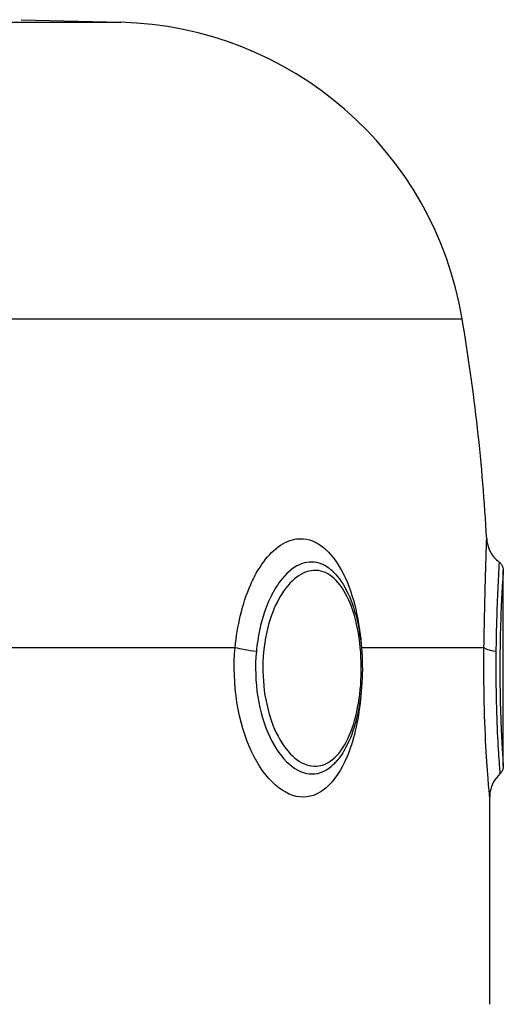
# Model space of a CAD drawing. Header units: millimetres. Extents: x 0 to 8400, y 0 to 5940.
# Tile 22 of 50: x 3321 to 3368, y 2866 to 2960. Entities that reach past the tile are written whole.
import ezdxf

# ---------------------------------------------------------------- set-up
doc = ezdxf.new("R2010")
doc.units = ezdxf.units.MM
doc.header["$LTSCALE"] = 20
doc.layers.add('02-LINIE-035', color=2, linetype='CONTINUOUS')

msp = doc.modelspace()

# ---------------------------------------------------------------- linework, layer by layer
at = {"layer": '02-LINIE-035'}
for p, q in [((3321.485, 2960.09), (3330.99, 2959.841)), ((3264.568, 2959.841), (3330.99, 2959.841)), ((3263.6, 2931.504), (3363.627, 2931.504)), ((3367.556, 2888.729), (3367.556, 2907.444)), ((3260.732, 2900.088), (3341.93, 2900.088)), ((3353.995, 2900.088), (3365.708, 2900.088)), ((3366.256, 2865.969), (3366.256, 2885.775))]:
    msp.add_line(p, q, dxfattribs=at)
for centre, radius, start, end in [((3330.1, 2925.852), 34, 9.56837, 88.5), ((3177.256, 2900.088), 189, 3.15113, 9.56837)]:
    msp.add_arc(centre, radius, start, end, dxfattribs=at)
for centre, major_axis, ratio, start_param, end_param in [((3344.382, 2900.088), (-2.986, 0.288), 0.135021, 0.62097, 1.44019), ((3356.718, 2900.088), (-2.993, -0.21), 0.150022, 5.938053, 5.939953), ((3356.718, 2900.088), (-2.993, -0.21), 0.150022, 5.845127, 5.84659), ((3368.695, 2900.088), (-3, 0.046), 0.164562, 0.092094, 0.911315)]:
    msp.add_ellipse(centre, major_axis=major_axis, ratio=ratio, start_param=start_param, end_param=end_param, dxfattribs=at)
for points, knots in [([(3341.93, 2900.088), (3342.03, 2901.124), (3342.196, 2902.131), (3342.421, 2903.083), (3342.68, 2904.174), (3343.016, 2905.195), (3343.42, 2906.108), (3343.639, 2906.606), (3343.879, 2907.071), (3344.136, 2907.5), (3344.581, 2908.24), (3345.074, 2908.855), (3345.595, 2909.33), (3346.17, 2909.855), (3346.78, 2910.209), (3347.4, 2910.373), (3347.661, 2910.443), (3347.924, 2910.478), (3348.187, 2910.478), (3348.944, 2910.479), (3349.687, 2910.182), (3350.371, 2909.631), (3350.999, 2909.125), (3351.577, 2908.405), (3352.072, 2907.505), (3352.595, 2906.556), (3353.029, 2905.407), (3353.357, 2904.131), (3353.615, 2903.123), (3353.807, 2902.037), (3353.924, 2900.909), (3353.952, 2900.637), (3353.976, 2900.363), (3353.995, 2900.088)], [0, 0, 0, 0, 0.0902582, 0.0902582, 0.0902582, 0.1936914, 0.1936914, 0.1936914, 0.25, 0.25, 0.25, 0.3473076, 0.3473076, 0.3473076, 0.4547331, 0.4547331, 0.4547331, 0.5, 0.5, 0.5, 0.6303366, 0.6303366, 0.6303366, 0.75, 0.75, 0.75, 0.8762367, 0.8762367, 0.8762367, 0.975991, 0.975991, 0.975991, 1, 1, 1, 1]), ([(3365.708, 2900.088), (3365.751, 2902.959), (3365.817, 2905.598), (3365.873, 2907.5), (3365.903, 2908.502), (3365.929, 2909.275), (3365.946, 2909.782), (3365.962, 2910.237), (3365.97, 2910.478), (3365.97, 2910.478), (3365.97, 2910.478), (3365.97, 2910.478), (3365.97, 2910.478)], [0, 0, 0, 0, 0.25, 0.25, 0.25, 0.3818068, 0.3818068, 0.3818068, 0.5, 0.5, 0.5, 0.5001763, 0.5001763, 0.5001763, 0.5001763]), ([(3365.97, 2910.478), (3365.988, 2910.155), (3366.06, 2909.83), (3366.301, 2909.228), (3366.473, 2908.942), (3366.825, 2908.53), (3366.985, 2908.38), (3367.158, 2908.249)], [0, 0, 0, 0, 0.0971713, 0.0971713, 0.1946977, 0.1946977, 0.2597907, 0.2597907, 0.2597907, 0.2597907]), ([(3351.31, 2907.297), (3350.993, 2907.607), (3350.657, 2907.846), (3350.308, 2908.006), (3349.955, 2908.167), (3349.588, 2908.248), (3349.216, 2908.248), (3348.919, 2908.248), (3348.62, 2908.196), (3348.325, 2908.092), (3347.66, 2907.859), (3347.001, 2907.361), (3346.41, 2906.641), (3346.207, 2906.393), (3346.011, 2906.119), (3345.824, 2905.82), (3345.47, 2905.253), (3345.153, 2904.604), (3344.884, 2903.892), (3344.473, 2902.804), (3344.176, 2901.585), (3344.014, 2900.275), (3343.991, 2900.092), (3343.971, 2899.909), (3343.954, 2899.726)], [0.345577, 0.345577, 0.345577, 0.345577, 0.4224426, 0.4224426, 0.4224426, 0.5, 0.5, 0.5, 0.5620177, 0.5620177, 0.5620177, 0.7019548, 0.7019548, 0.7019548, 0.75, 0.75, 0.75, 0.8412321, 0.8412321, 0.8412321, 0.9806098, 0.9806098, 0.9806098, 1, 1, 1, 1]), ([(3353.926, 2899.604), (3353.835, 2900.858), (3353.633, 2902.071), (3353.32, 2903.149), (3352.717, 2905.231), (3351.72, 2906.715), (3350.554, 2907.235), (3349.388, 2907.755), (3348.049, 2907.292), (3346.948, 2905.979), (3345.846, 2904.666), (3344.994, 2902.522), (3344.694, 2900.099)], [0.5602271, 0.5602271, 0.5602271, 0.5602271, 0.625, 0.625, 0.625, 0.75, 0.75, 0.75, 0.875, 0.875, 0.875, 1, 1, 1, 1]), ([(3367.158, 2908.248), (3367.158, 2908.248), (3367.158, 2908.248), (3367.158, 2908.248), (3367.158, 2908.248), (3367.155, 2908.196), (3367.149, 2908.092), (3367.136, 2907.859), (3367.107, 2907.361), (3367.07, 2906.641), (3367.058, 2906.393), (3367.044, 2906.119), (3367.03, 2905.82), (3367.004, 2905.253), (3366.976, 2904.604), (3366.951, 2903.892), (3366.912, 2902.804), (3366.879, 2901.585), (3366.859, 2900.275), (3366.856, 2900.092), (3366.854, 2899.909), (3366.851, 2899.726)], [0.4999142, 0.4999142, 0.4999142, 0.4999142, 0.5, 0.5, 0.5, 0.5620177, 0.5620177, 0.5620177, 0.7019548, 0.7019548, 0.7019548, 0.75, 0.75, 0.75, 0.8412321, 0.8412321, 0.8412321, 0.9806098, 0.9806098, 0.9806098, 1, 1, 1, 1]), ([(3367.158, 2908.248), (3367.244, 2908.183), (3367.321, 2908.103), (3367.442, 2907.924), (3367.489, 2907.824), (3367.543, 2907.632), (3367.556, 2907.54), (3367.556, 2907.449)], [0.00006538, 0.00006538, 0.00006538, 0.00006538, 0.03236907, 0.03236907, 0.06486701, 0.06486701, 0.09212398, 0.09212398, 0.09212398, 0.09212398]), ([(3367.554, 2907.444), (3367.553, 2907.435), (3367.517, 2906.93), (3367.46, 2905.979), (3367.382, 2904.666), (3367.278, 2902.522), (3367.241, 2900.099)], [0.7844727, 0.7844727, 0.7844727, 0.7844727, 0.875, 0.875, 0.875, 1, 1, 1, 1]), ([(3351.314, 2907.293), (3351.855, 2906.763), (3352.318, 2906.072), (3353.096, 2904.438), (3353.413, 2903.463), (3353.829, 2901.55), (3353.959, 2900.619), (3354.107, 2898.561), (3354.102, 2897.401), (3353.923, 2895.203), (3353.748, 2894.137), (3353.249, 2892.197), (3352.917, 2891.299), (3352.259, 2890.056), (3351.972, 2889.623), (3351.655, 2889.249)], [0, 0, 0, 0, 0.33254, 0.33254, 0.678557, 0.678557, 0.965113, 0.965113, 1.303656, 1.303656, 1.634846, 1.634846, 1.967272, 1.967272, 2.17591, 2.17591, 2.17591, 2.17591]), ([(3353.978, 2895.894), (3353.818, 2893.783), (3353.427, 2891.777), (3352.824, 2890.14), (3351.829, 2887.436), (3350.219, 2885.775), (3348.441, 2885.773), (3346.662, 2885.772), (3344.768, 2887.41), (3343.485, 2890.133), (3342.203, 2892.855), (3341.597, 2896.555), (3341.93, 2900.088)], [0.0986771, 0.0986771, 0.0986771, 0.0986771, 0.25, 0.25, 0.25, 0.5, 0.5, 0.5, 0.75, 0.75, 0.75, 1, 1, 1, 1]), ([(3344.694, 2900.099), (3344.395, 2897.677), (3344.669, 2895.087), (3345.401, 2893.029), (3346.132, 2890.972), (3347.313, 2889.465), (3348.542, 2888.942), (3349.77, 2888.42), (3351.033, 2888.866), (3352.012, 2890.194), (3352.99, 2891.523), (3353.652, 2893.667), (3353.887, 2896.076), (3354, 2897.236), (3354.011, 2898.438), (3353.926, 2899.604)], [0, 0, 0, 0, 0.125, 0.125, 0.125, 0.25, 0.25, 0.25, 0.375, 0.375, 0.375, 0.5, 0.5, 0.5, 0.5602271, 0.5602271, 0.5602271, 0.5602271]), ([(3366.256, 2885.773), (3366.256, 2885.774), (3366.089, 2887.411), (3365.928, 2890.133), (3365.767, 2892.855), (3365.655, 2896.555), (3365.708, 2900.088)], [0.5001492, 0.5001492, 0.5001492, 0.5001492, 0.75, 0.75, 0.75, 1, 1, 1, 1]), ([(3367.241, 2900.099), (3367.204, 2897.677), (3367.244, 2895.087), (3367.322, 2893.029), (3367.401, 2890.972), (3367.505, 2889.465), (3367.541, 2888.942), (3367.551, 2888.798), (3367.555, 2888.727), (3367.555, 2888.729)], [0, 0, 0, 0, 0.125, 0.125, 0.125, 0.25, 0.25, 0.25, 0.2845735, 0.2845735, 0.2845735, 0.2845735]), ([(3343.954, 2899.726), (3343.819, 2898.272), (3343.869, 2896.766), (3344.089, 2895.369), (3344.311, 2893.969), (3344.703, 2892.656), (3345.228, 2891.54), (3345.23, 2891.535), (3345.233, 2891.531), (3345.235, 2891.526), (3345.759, 2890.414), (3346.406, 2889.518), (3347.107, 2888.91), (3347.805, 2888.304), (3348.553, 2887.987), (3349.282, 2887.987), (3350.012, 2887.987), (3350.715, 2888.303), (3351.342, 2888.913), (3351.449, 2889.017), (3351.553, 2889.128), (3351.654, 2889.248)], [0, 0, 0, 0, 0.1248524, 0.1248524, 0.1248524, 0.25, 0.25, 0.25, 0.250524, 0.250524, 0.250524, 0.3753899, 0.3753899, 0.3753899, 0.499891, 0.499891, 0.499891, 0.6243466, 0.6243466, 0.6243466, 0.6454872, 0.6454872, 0.6454872, 0.6454872]), ([(3366.851, 2899.726), (3366.833, 2898.272), (3366.84, 2896.766), (3366.869, 2895.369), (3366.899, 2893.969), (3366.949, 2892.656), (3367.005, 2891.54), (3367.005, 2891.535), (3367.006, 2891.531), (3367.006, 2891.526), (3367.062, 2890.414), (3367.12, 2889.518), (3367.163, 2888.91), (3367.206, 2888.304), (3367.231, 2887.987), (3367.231, 2887.987)], [0, 0, 0, 0, 0.1248524, 0.1248524, 0.1248524, 0.25, 0.25, 0.25, 0.250524, 0.250524, 0.250524, 0.3753899, 0.3753899, 0.3753899, 0.4998591, 0.4998591, 0.4998591, 0.4998591]), ([(3367.556, 2888.725), (3367.556, 2888.671), (3367.551, 2888.616), (3367.528, 2888.472), (3367.5, 2888.383), (3367.414, 2888.201), (3367.351, 2888.109), (3367.261, 2888.016), (3367.246, 2888.002), (3367.231, 2887.988)], [0, 0, 0, 0, 0.01633114, 0.01633114, 0.04388807, 0.04388807, 0.07654799, 0.07654799, 0.08271325, 0.08271325, 0.08271325, 0.08271325]), ([(3367.231, 2887.987), (3366.992, 2887.768), (3366.786, 2887.507), (3366.472, 2886.939), (3366.361, 2886.624), (3366.272, 2886.129), (3366.256, 2885.951), (3366.256, 2885.773)], [0, 0, 0, 0, 0.0972007, 0.0972007, 0.1947281, 0.1947281, 0.2480141, 0.2480141, 0.2480141, 0.2480141])]:
    msp.add_open_spline(points, degree=3, knots=knots, dxfattribs=at)
for points in [[(3365.97, 2910.478), (3365.97, 2910.478), (3365.97, 2910.478), (3365.97, 2910.478)], [(3367.158, 2908.248), (3367.158, 2908.248), (3367.158, 2908.248), (3367.158, 2908.248)], [(3351.314, 2907.293), (3351.313, 2907.295), (3351.311, 2907.296), (3351.31, 2907.297)], [(3353.995, 2900.088), (3353.997, 2900.06), (3353.999, 2900.032), (3354, 2900.004)], [(3351.654, 2889.248), (3351.655, 2889.248), (3351.655, 2889.249), (3351.655, 2889.249)], [(3367.555, 2888.729), (3367.555, 2888.729), (3367.555, 2888.729), (3367.555, 2888.729)]]:
    msp.add_open_spline(points, degree=3, dxfattribs=at)
msp.add_rational_spline([(3354.027, 2899.675), (3354.028, 2899.641), (3353.926, 2899.604)], [0.931834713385, 0.939925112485, 1.00004898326], degree=2, dxfattribs=at)

doc.saveas('drawing.dxf')
